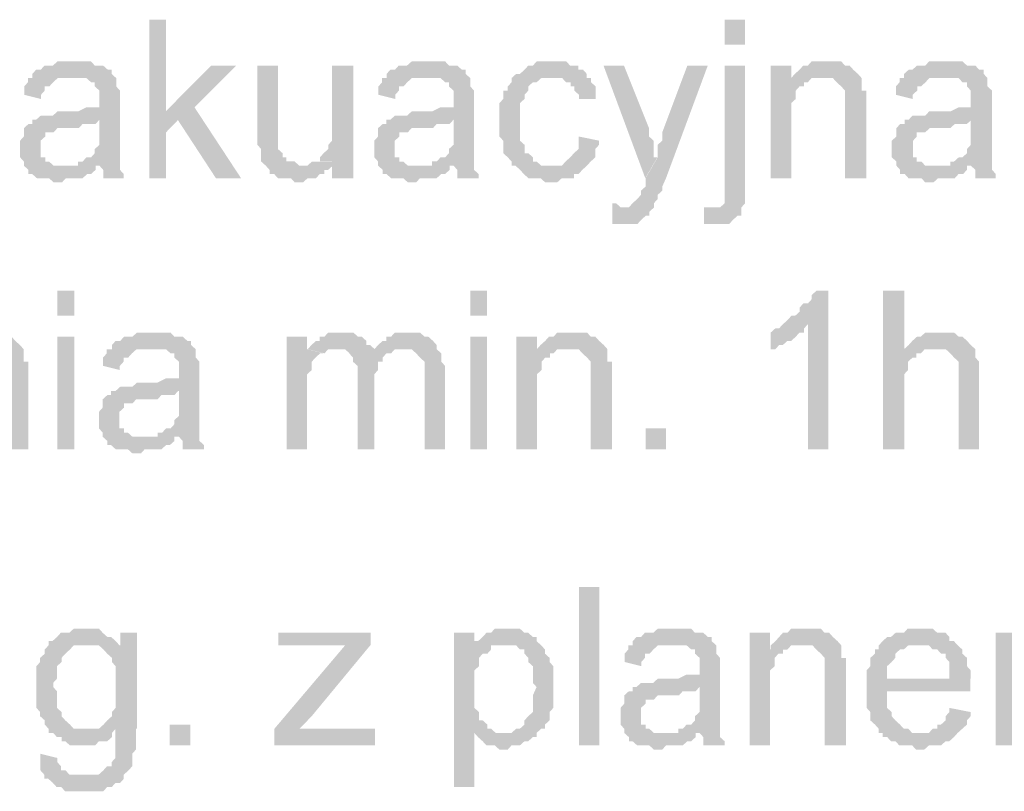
# Model space of a CAD drawing. Header units: millimetres. Extents: x -523 to 1404227, y -783705 to 1038705.
# Tile 115 of 256: x 403387 to 404386, y 228740 to 229523. Entities that reach past the tile are written whole.
import ezdxf

# ---------------------------------------------------------------- set-up
doc = ezdxf.new("R2010")
doc.units = ezdxf.units.MM
doc.linetypes.add('ACAD_ISO08W100', pattern=[36, 24, -3, 6, -3])
doc.layers.add('!!ELEKTRYKA', color=7, linetype='Continuous')

msp = doc.modelspace()

# ---------------------------------------------------------------- hatches: boundary and pattern name
at = {"layer": '!!ELEKTRYKA', "linetype": 'ACAD_ISO08W100'}
for points in [[(403535.45, 229522.81), (403518.43, 229522.81), (403518.43, 229361.94), (403535.45, 229361.94), (403535.45, 229408.51), (403547.73, 229421.2), (403535.45, 229429.67)], [(403442.31, 229480.48), (403437.58, 229480.48), (403433.8, 229480.48), (403429.07, 229480.48), (403425.28, 229480.48), (403420.55, 229476.24), (403416.77, 229476.24), (403412.04, 229476.24), (403408.26, 229472.01), (403403.53, 229472.01), (403399.74, 229467.78), (403399.74, 229463.55), (403437.58, 229463.55), (403442.31, 229463.55), (403446.09, 229463.55), (403450.82, 229463.55), (403454.61, 229463.55), (403459.34, 229459.31), (403463.12, 229459.31), (403463.12, 229455.08), (403463.12, 229455.08), (403467.85, 229450.84), (403467.85, 229446.61), (403467.85, 229442.38), (403467.85, 229442.38), (403467.85, 229433.91), (403463.12, 229433.91), (403459.34, 229433.91), (403459.34, 229433.91), (403454.61, 229433.91), (403446.09, 229429.68), (403442.31, 229429.68), (403437.58, 229429.68), (403433.8, 229429.68), (403425.28, 229429.68), (403420.55, 229425.44), (403416.77, 229425.44), (403416.77, 229425.44), (403412.04, 229425.44), (403408.26, 229425.44), (403403.53, 229421.21), (403467.85, 229421.21), (403467.85, 229412.74), (403467.85, 229408.51), (403467.85, 229404.27), (403467.85, 229400.05), (403467.85, 229395.81), (403463.12, 229391.58), (403463.12, 229391.58), (403463.12, 229387.34), (403459.34, 229383.11), (403454.61, 229383.11), (403450.82, 229378.88), (403446.09, 229378.88), (403446.09, 229374.65), (403467.85, 229374.65), (403467.85, 229374.65), (403471.63, 229370.41), (403471.63, 229366.18), (403471.63, 229361.94), (403492.45, 229361.94), (403492.45, 229361.94), (403492.45, 229366.18), (403488.66, 229370.41), (403488.66, 229374.65), (403488.66, 229378.88), (403488.66, 229378.88), (403488.66, 229383.11), (403488.66, 229387.34), (403488.66, 229391.58), (403488.66, 229395.81), (403488.66, 229404.27), (403488.66, 229408.51), (403488.66, 229438.15), (403488.66, 229438.15), (403488.66, 229442.38), (403488.66, 229446.61), (403488.66, 229450.84), (403484.88, 229455.08), (403484.88, 229455.08), (403484.88, 229459.31), (403484.88, 229463.55), (403480.15, 229467.78), (403480.15, 229472.01), (403476.36, 229472.01), (403471.63, 229476.24), (403467.85, 229476.24), (403463.12, 229476.24), (403459.34, 229480.48), (403454.61, 229480.48), (403450.82, 229480.48), (403446.09, 229480.48)], [(403606.82, 229476.25), (403581.3, 229476.25), (403534.99, 229429.69), (403547.28, 229421.22), (403586.03, 229361.95), (403611.55, 229361.95), (403564.29, 229433.92)], [(403648.93, 229476.25), (403628.15, 229476.25), (403628.15, 229404.29), (403628.15, 229404.29), (403628.15, 229400.05), (403628.15, 229395.81), (403631.93, 229391.58), (403631.93, 229387.35), (403631.93, 229383.12), (403631.93, 229378.89), (403636.65, 229374.65), (403636.65, 229374.65), (403640.43, 229370.41), (403640.43, 229366.18), (403645.15, 229366.18), (403648.93, 229361.95), (403653.65, 229361.95), (403657.43, 229361.95), (403662.15, 229361.95), (403665.93, 229357.72), (403670.65, 229357.72), (403670.65, 229357.72), (403674.43, 229357.72), (403679.16, 229361.95), (403682.93, 229361.95), (403687.66, 229361.95), (403691.43, 229366.18), (403696.16, 229366.18), (403696.16, 229370.41), (403699.94, 229370.41), (403704.66, 229374.65), (403674.43, 229374.65), (403670.65, 229374.65), (403665.93, 229378.89), (403662.15, 229378.89), (403657.43, 229378.89), (403657.43, 229383.12), (403653.65, 229383.12), (403653.65, 229387.35), (403648.93, 229391.58), (403648.93, 229395.81), (403648.93, 229395.81), (403648.93, 229404.29), (403648.93, 229408.52), (403648.93, 229412.75)], [(403725.62, 229476.26), (403703.91, 229476.26), (403703.91, 229416.98), (403703.91, 229416.98), (403703.91, 229408.51), (403703.91, 229404.28), (403703.91, 229400.05), (403700.13, 229395.82), (403700.13, 229391.59), (403700.13, 229391.59), (403695.41, 229387.36), (403691.63, 229383.12), (403691.63, 229378.89), (403703.91, 229378.89), (403703.91, 229361.95), (403725.62, 229361.95)], [(403801.73, 229480.49), (403797.01, 229480.49), (403793.23, 229480.49), (403788.52, 229480.49), (403784.74, 229480.49), (403780.02, 229476.26), (403776.25, 229476.26), (403771.53, 229476.26), (403767.75, 229472.02), (403763.03, 229472.02), (403759.26, 229467.79), (403759.26, 229463.56), (403797.01, 229463.56), (403801.73, 229463.56), (403805.5, 229463.56), (403810.22, 229463.56), (403814, 229463.56), (403818.71, 229459.33), (403822.49, 229459.33), (403822.49, 229455.09), (403822.49, 229455.09), (403827.21, 229450.85), (403827.21, 229446.63), (403827.21, 229442.39), (403827.21, 229442.39), (403827.21, 229433.92), (403822.49, 229433.92), (403818.71, 229433.92), (403818.71, 229433.92), (403814, 229433.92), (403805.5, 229429.69), (403801.73, 229429.69), (403797.01, 229429.69), (403793.23, 229429.69), (403784.74, 229429.69), (403780.02, 229425.46), (403776.25, 229425.46), (403776.25, 229425.46), (403771.53, 229425.46), (403767.75, 229425.46), (403763.03, 229421.22), (403827.21, 229421.22), (403827.21, 229412.75), (403827.21, 229408.53), (403827.21, 229404.29), (403827.21, 229400.05), (403827.21, 229395.82), (403822.49, 229391.59), (403822.49, 229391.59), (403822.49, 229387.36), (403818.71, 229383.12), (403814, 229383.12), (403810.22, 229378.89), (403805.5, 229378.89), (403805.5, 229374.66), (403827.21, 229374.66), (403827.21, 229374.66), (403830.98, 229370.42), (403830.98, 229366.19), (403830.98, 229361.95), (403852.69, 229361.95), (403852.69, 229361.95), (403852.69, 229366.19), (403847.97, 229370.42), (403847.97, 229374.66), (403847.97, 229378.89), (403847.97, 229378.89), (403847.97, 229383.12), (403847.97, 229387.36), (403847.97, 229391.59), (403847.97, 229395.82), (403847.97, 229404.29), (403847.97, 229408.53), (403847.97, 229438.16), (403847.97, 229438.16), (403847.97, 229442.39), (403847.97, 229446.63), (403847.97, 229450.85), (403844.2, 229455.09), (403844.2, 229455.09), (403844.2, 229459.33), (403844.2, 229463.56), (403839.48, 229467.79), (403839.48, 229472.02), (403835.7, 229472.02), (403830.98, 229476.26), (403827.21, 229476.26), (403822.49, 229476.26), (403818.71, 229480.49), (403814, 229480.49), (403810.22, 229480.49), (403805.5, 229480.49)], [(403928.5, 229480.48), (403924.73, 229480.48), (403920.02, 229480.48), (403916.24, 229480.48), (403911.53, 229480.48), (403907.76, 229476.24), (403903.04, 229476.24), (403899.27, 229472.02), (403899.27, 229472.02), (403894.55, 229467.79), (403890.78, 229467.79), (403886.07, 229463.55), (403886.07, 229459.32), (403882.29, 229455.08), (403882.29, 229450.85), (403877.58, 229450.85), (403877.58, 229446.61), (403877.58, 229442.38), (403873.81, 229438.15), (403873.81, 229433.91), (403873.81, 229429.68), (403873.81, 229425.44), (403873.81, 229421.22), (403873.81, 229412.75), (403873.81, 229408.51), (403873.81, 229404.28), (403877.58, 229400.05), (403877.58, 229395.81), (403877.58, 229391.58), (403877.58, 229387.34), (403882.29, 229383.11), (403882.29, 229383.11), (403886.07, 229378.87), (403886.07, 229374.65), (403924.73, 229374.65), (403924.73, 229374.65), (403920.02, 229374.65), (403916.24, 229374.65), (403911.53, 229378.87), (403907.76, 229378.87), (403907.76, 229383.11), (403903.04, 229387.34), (403903.04, 229387.34), (403899.27, 229387.34), (403899.27, 229391.58), (403899.27, 229395.81), (403894.55, 229400.05), (403894.55, 229404.28), (403894.55, 229408.51), (403894.55, 229412.75), (403894.55, 229421.22), (403894.55, 229421.22), (403894.55, 229425.44), (403894.55, 229429.68), (403894.55, 229433.91), (403894.55, 229438.15), (403899.27, 229442.38), (403899.27, 229446.61), (403903.04, 229450.85), (403903.04, 229455.08), (403903.04, 229455.08), (403907.76, 229459.32), (403911.53, 229459.32), (403916.24, 229463.55), (403920.02, 229463.55), (403924.73, 229463.55), (403928.5, 229463.55), (403962.45, 229463.55), (403962.45, 229467.79), (403958.68, 229472.02), (403953.97, 229472.02), (403953.97, 229476.24), (403950.19, 229476.24), (403945.48, 229476.24), (403941.71, 229480.48), (403936.99, 229480.48), (403933.22, 229480.48)], [(404000.12, 229476.26), (403979.39, 229476.26), (404021.79, 229361.95), (404034.04, 229383.12), (404030.27, 229383.12), (404030.27, 229391.59), (404030.27, 229395.82), (404030.27, 229400.05), (404025.56, 229404.28), (404025.56, 229408.53), (404025.56, 229412.76)], [(404085.21, 229476.24), (404064.48, 229476.24), (404039.04, 229408.51), (404039.04, 229408.51), (404039.04, 229404.28), (404039.04, 229400.04), (404034.33, 229395.81), (404034.33, 229391.58), (404034.33, 229387.35), (404034.33, 229383.11), (404022.08, 229361.94), (404022.08, 229361.94), (404022.08, 229357.71), (404022.08, 229353.47), (404017.37, 229349.24), (404017.37, 229345.01), (404013.6, 229340.78), (404013.6, 229340.78), (404013.6, 229340.78), (404008.89, 229336.54), (404008.89, 229336.54), (404005.12, 229332.31), (403996.64, 229332.31), (404030.56, 229332.31), (404030.56, 229336.54), (404030.56, 229336.54), (404034.33, 229340.78), (404034.33, 229345.01), (404039.04, 229349.24), (404039.04, 229353.47), (404042.81, 229361.94)], [(404123.13, 229476.25), (404102.41, 229476.25), (404102.41, 229357.72), (404102.41, 229353.48), (404102.41, 229345.01), (404102.41, 229340.77), (404102.41, 229336.55), (404102.41, 229336.55), (404102.41, 229336.55), (404097.7, 229332.31), (404093.93, 229332.31), (404119.36, 229332.31), (404123.13, 229336.55), (404123.13, 229340.77), (404123.13, 229345.01), (404123.13, 229349.25), (404123.13, 229357.72)], [(404169.85, 229476.24), (404149.14, 229476.24), (404149.14, 229361.94), (404169.85, 229361.94), (404169.85, 229425.44), (404169.85, 229429.68), (404169.85, 229433.91), (404169.85, 229438.14), (404174.55, 229442.38), (404174.55, 229446.6), (404174.55, 229450.84), (404178.32, 229455.08), (404178.32, 229455.08), (404183.03, 229455.08), (404183.03, 229459.31), (404186.79, 229459.31), (404169.85, 229459.31)], [(404203.72, 229480.49), (404203.72, 229480.49), (404199.02, 229480.49), (404195.25, 229480.49), (404190.55, 229480.49), (404186.78, 229476.26), (404182.08, 229476.26), (404178.31, 229472.03), (404178.31, 229472.03), (404173.6, 229467.79), (404169.84, 229463.56), (404199.02, 229463.56), (404203.72, 229463.56), (404207.49, 229463.56), (404212.19, 229463.56), (404215.96, 229459.32), (404215.96, 229459.32), (404220.67, 229455.1), (404224.43, 229450.86), (404224.43, 229450.86), (404224.43, 229446.63), (404224.43, 229442.39), (404224.43, 229438.16), (404224.43, 229433.93), (404224.43, 229361.95), (404246.08, 229361.95), (404246.08, 229433.93), (404246.08, 229433.93), (404246.08, 229442.39), (404246.08, 229446.63), (404246.08, 229450.86), (404241.37, 229450.86), (404241.37, 229455.1), (404241.37, 229459.32), (404241.37, 229463.56), (404237.61, 229467.79), (404237.61, 229467.79), (404232.9, 229472.03), (404229.14, 229476.26), (404224.43, 229476.26), (404224.43, 229476.26), (404220.67, 229480.49), (404215.96, 229480.49), (404207.49, 229480.49)], [(404326.71, 229480.49), (404322.95, 229480.49), (404318.25, 229480.49), (404314.48, 229480.49), (404309.78, 229480.49), (404306.02, 229476.25), (404301.32, 229476.25), (404297.55, 229476.25), (404292.85, 229472.01), (404289.09, 229472.01), (404284.39, 229467.78), (404284.39, 229463.55), (404322.95, 229463.55), (404326.71, 229463.55), (404331.41, 229463.55), (404335.18, 229463.55), (404339.88, 229463.55), (404343.64, 229459.32), (404348.34, 229459.32), (404348.34, 229455.08), (404348.34, 229455.08), (404352.11, 229450.85), (404352.11, 229446.62), (404352.11, 229442.39), (404352.11, 229442.39), (404352.11, 229433.91), (404348.34, 229433.91), (404343.64, 229433.91), (404343.64, 229433.91), (404339.88, 229433.91), (404331.41, 229429.68), (404326.71, 229429.68), (404322.95, 229429.68), (404318.25, 229429.68), (404309.78, 229429.68), (404306.02, 229425.45), (404301.32, 229425.45), (404301.32, 229425.45), (404297.55, 229425.45), (404292.85, 229425.45), (404289.09, 229421.22), (404352.11, 229421.22), (404352.11, 229412.75), (404352.11, 229408.52), (404352.11, 229404.29), (404352.11, 229400.04), (404352.11, 229395.81), (404348.34, 229391.58), (404348.34, 229391.58), (404348.34, 229387.35), (404343.64, 229383.11), (404339.88, 229383.11), (404335.18, 229378.88), (404331.41, 229378.88), (404331.41, 229374.65), (404352.11, 229374.65), (404352.11, 229374.65), (404356.81, 229370.42), (404356.81, 229366.18), (404356.81, 229361.94), (404377.5, 229361.94), (404377.5, 229361.94), (404377.5, 229366.18), (404373.74, 229370.42), (404373.74, 229374.65), (404373.74, 229378.88), (404373.74, 229378.88), (404373.74, 229383.11), (404373.74, 229387.35), (404373.74, 229391.58), (404373.74, 229395.81), (404373.74, 229404.29), (404373.74, 229408.52), (404373.74, 229438.15), (404373.74, 229438.15), (404373.74, 229442.39), (404373.74, 229446.62), (404373.74, 229450.85), (404369.04, 229455.08), (404369.04, 229455.08), (404369.04, 229459.32), (404369.04, 229463.55), (404365.27, 229467.78), (404365.27, 229472.01), (404360.57, 229472.01), (404356.81, 229476.25), (404352.11, 229476.25), (404348.34, 229476.25), (404343.64, 229480.49), (404339.88, 229480.49), (404335.18, 229480.49), (404331.41, 229480.49)], [(403399.98, 229463.54), (403395.25, 229463.54), (403395.25, 229459.3), (403391.46, 229455.08), (403391.46, 229450.84), (403391.46, 229446.61), (403408.49, 229442.37), (403408.49, 229446.61), (403412.27, 229450.84), (403412.27, 229455.08), (403417, 229455.08), (403420.79, 229459.3), (403420.79, 229459.3), (403425.52, 229463.54), (403429.3, 229463.54), (403434.03, 229463.54), (403437.82, 229463.54)], [(403759.47, 229463.55), (403754.75, 229463.55), (403754.75, 229459.32), (403750.98, 229455.09), (403750.98, 229450.85), (403750.98, 229446.61), (403767.97, 229442.38), (403767.97, 229446.61), (403771.74, 229450.85), (403771.74, 229455.09), (403776.46, 229455.09), (403780.24, 229459.32), (403780.24, 229459.32), (403784.95, 229463.55), (403788.73, 229463.55), (403793.45, 229463.55), (403797.22, 229463.55)], [(403962.95, 229463.54), (403929.01, 229463.54), (403929.01, 229463.54), (403932.78, 229463.54), (403937.5, 229463.54), (403941.27, 229459.31), (403945.98, 229459.31), (403945.98, 229455.08), (403949.75, 229455.08), (403949.75, 229450.84), (403954.46, 229446.61), (403954.46, 229442.38), (403971.43, 229442.38), (403971.43, 229446.61), (403971.43, 229450.84), (403971.43, 229455.08), (403966.72, 229459.31), (403966.72, 229463.54)], [(404169.84, 229463.56), (404169.84, 229459.32), (404186.78, 229459.32), (404190.55, 229463.56), (404195.25, 229463.56), (404199.02, 229463.56)], [(404284.57, 229463.55), (404279.87, 229463.55), (404279.87, 229459.31), (404276.11, 229455.07), (404276.11, 229450.84), (404276.11, 229446.61), (404293.04, 229442.37), (404293.04, 229446.61), (404297.74, 229450.84), (404297.74, 229455.07), (404301.5, 229455.07), (404306.21, 229459.31), (404306.21, 229459.31), (404309.97, 229463.55), (404314.67, 229463.55), (404318.43, 229463.55), (404323.14, 229463.55)], [(403404.35, 229421.2), (403399.62, 229421.2), (403399.62, 229416.97), (403395.84, 229416.97), (403391.11, 229412.73), (403391.11, 229408.5), (403391.11, 229404.27), (403387.32, 229400.04), (403387.32, 229395.8), (403387.32, 229391.57), (403387.32, 229391.57), (403387.32, 229387.33), (403387.32, 229383.1), (403391.11, 229378.87), (403391.11, 229374.64), (403395.84, 229370.4), (403395.84, 229370.4), (403395.84, 229366.17), (403399.62, 229366.17), (403404.35, 229361.93), (403408.13, 229361.93), (403412.86, 229361.93), (403416.65, 229361.93), (403421.38, 229357.7), (403425.16, 229357.7), (403429.89, 229357.7), (403433.68, 229361.93), (403438.41, 229361.93), (403442.19, 229361.93), (403446.92, 229361.93), (403450.71, 229361.93), (403455.44, 229366.17), (403459.22, 229366.17), (403463.95, 229370.4), (403463.95, 229374.64), (403429.89, 229374.64), (403429.89, 229374.64), (403425.16, 229374.64), (403421.38, 229374.64), (403416.65, 229378.87), (403412.86, 229378.87), (403412.86, 229383.1), (403408.13, 229383.1), (403408.13, 229387.33), (403408.13, 229391.57), (403408.13, 229395.8), (403408.13, 229400.04), (403412.86, 229404.27), (403412.86, 229404.27), (403412.86, 229408.5), (403416.65, 229408.5), (403421.38, 229408.5), (403425.16, 229412.73), (403429.89, 229412.73), (403433.68, 229412.73), (403438.41, 229412.73), (403442.19, 229412.73), (403446.92, 229412.73), (403450.71, 229416.97), (403455.44, 229416.97), (403459.22, 229416.97), (403463.95, 229416.97), (403467.73, 229421.2)], [(403763.83, 229421.22), (403759.11, 229421.22), (403759.11, 229416.98), (403755.33, 229416.98), (403750.61, 229412.75), (403750.61, 229408.51), (403750.61, 229404.27), (403746.84, 229400.05), (403746.84, 229395.81), (403746.84, 229391.58), (403746.84, 229391.58), (403746.84, 229387.34), (403746.84, 229383.11), (403750.61, 229378.88), (403750.61, 229374.65), (403755.33, 229370.41), (403755.33, 229370.41), (403755.33, 229366.18), (403759.11, 229366.18), (403763.83, 229361.94), (403767.6, 229361.94), (403772.32, 229361.94), (403776.1, 229361.94), (403780.82, 229357.72), (403784.59, 229357.72), (403789.31, 229357.72), (403793.09, 229361.94), (403797.8, 229361.94), (403801.58, 229361.94), (403806.3, 229361.94), (403810.07, 229361.94), (403814.79, 229366.18), (403818.57, 229366.18), (403823.29, 229370.41), (403823.29, 229374.65), (403789.31, 229374.65), (403789.31, 229374.65), (403784.59, 229374.65), (403780.82, 229374.65), (403776.1, 229378.88), (403772.32, 229378.88), (403772.32, 229383.11), (403767.6, 229383.11), (403767.6, 229387.34), (403767.6, 229391.58), (403767.6, 229395.81), (403767.6, 229400.05), (403772.32, 229404.27), (403772.32, 229404.27), (403772.32, 229408.51), (403776.1, 229408.51), (403780.82, 229408.51), (403784.59, 229412.75), (403789.31, 229412.75), (403793.09, 229412.75), (403797.8, 229412.75), (403801.58, 229412.75), (403806.3, 229412.75), (403810.07, 229416.98), (403814.79, 229416.98), (403818.57, 229416.98), (403823.29, 229416.98), (403827.06, 229421.22)], [(404288.9, 229421.2), (404285.14, 229421.2), (404285.14, 229416.97), (404280.43, 229416.97), (404276.67, 229412.74), (404276.67, 229408.51), (404276.67, 229404.27), (404271.97, 229400.04), (404271.97, 229395.81), (404271.97, 229391.58), (404271.97, 229391.58), (404271.97, 229387.33), (404271.97, 229383.1), (404276.67, 229378.87), (404276.67, 229374.64), (404280.43, 229370.4), (404280.43, 229370.4), (404280.43, 229366.17), (404285.14, 229366.17), (404288.9, 229361.94), (404293.6, 229361.94), (404297.36, 229361.94), (404302.07, 229361.94), (404305.83, 229357.7), (404310.53, 229357.7), (404314.29, 229357.7), (404319, 229361.94), (404322.76, 229361.94), (404327.46, 229361.94), (404331.22, 229361.94), (404335.93, 229361.94), (404339.69, 229366.17), (404344.39, 229366.17), (404348.16, 229370.4), (404348.16, 229374.64), (404314.29, 229374.64), (404314.29, 229374.64), (404310.53, 229374.64), (404305.83, 229374.64), (404302.07, 229378.87), (404297.36, 229378.87), (404297.36, 229383.1), (404293.6, 229383.1), (404293.6, 229387.33), (404293.6, 229391.58), (404293.6, 229395.81), (404293.6, 229400.04), (404297.36, 229404.27), (404297.36, 229404.27), (404297.36, 229408.51), (404302.07, 229408.51), (404305.83, 229408.51), (404310.53, 229412.74), (404314.29, 229412.74), (404319, 229412.74), (404322.76, 229412.74), (404327.46, 229412.74), (404331.22, 229412.74), (404335.93, 229416.97), (404339.69, 229416.97), (404344.39, 229416.97), (404348.16, 229416.97), (404352.86, 229421.2)], [(403954.12, 229404.29), (403954.12, 229400.06), (403954.12, 229395.83), (403954.12, 229391.59), (403949.41, 229387.36), (403949.41, 229387.36), (403945.64, 229383.12), (403940.92, 229378.89), (403940.92, 229378.89), (403937.15, 229374.66), (403932.43, 229374.66), (403923.95, 229374.66), (403886.23, 229374.66), (403890, 229374.66), (403894.71, 229370.42), (403898.49, 229366.19), (403898.49, 229366.19), (403903.2, 229361.96), (403906.97, 229361.96), (403911.69, 229361.96), (403915.46, 229361.96), (403920.18, 229357.72), (403928.66, 229357.72), (403932.43, 229357.72), (403937.15, 229361.96), (403940.92, 229361.96), (403945.64, 229361.96), (403949.41, 229361.96), (403949.41, 229366.19), (403954.12, 229366.19), (403957.89, 229370.42), (403957.89, 229370.42), (403962.61, 229374.66), (403966.38, 229378.89), (403966.38, 229378.89), (403971.1, 229383.12), (403971.1, 229387.36), (403971.1, 229391.59), (403974.87, 229395.83), (403974.87, 229400.06)], [(403692.07, 229378.87), (403687.35, 229378.87), (403683.57, 229378.87), (403678.85, 229374.64), (403675.07, 229374.64), (403704.34, 229374.64), (403704.34, 229378.87)], [(403988.36, 229336.54), (403988.36, 229315.36), (403992.13, 229315.36), (403996.84, 229315.36), (404000.61, 229315.36), (404005.32, 229315.36), (404009.09, 229315.36), (404013.8, 229315.36), (404017.57, 229319.61), (404017.57, 229319.61), (404022.28, 229323.84), (404026.05, 229323.84), (404026.05, 229328.07), (404030.76, 229332.3), (403996.84, 229332.3), (403996.84, 229332.3), (403992.13, 229336.54)], [(404081.51, 229332.3), (404081.51, 229315.37), (404081.51, 229315.37), (404085.28, 229315.37), (404089.99, 229315.37), (404093.76, 229315.37), (404098.46, 229315.37), (404102.23, 229315.37), (404106.94, 229315.37), (404110.71, 229319.6), (404110.71, 229319.6), (404115.42, 229323.83), (404119.18, 229323.83), (404119.18, 229328.07), (404119.18, 229332.3), (404093.76, 229332.3), (404093.76, 229332.3), (404089.99, 229332.3)], [(404207.68, 229247.65), (404195.44, 229247.65), (404195.44, 229247.65), (404190.74, 229243.41), (404190.74, 229239.18), (404186.97, 229234.95), (404182.27, 229234.95), (404178.5, 229230.71), (404178.5, 229226.48), (404173.8, 229222.25), (404170.03, 229222.25), (404166.26, 229218.01), (404166.26, 229218.01), (404161.56, 229213.78), (404186.97, 229213.78), (404186.97, 229086.78), (404207.68, 229086.78)], [(404284.63, 229247.66), (404263, 229247.66), (404263, 229086.79), (404284.63, 229086.79), (404284.63, 229150.28), (404284.63, 229154.51), (404284.63, 229158.75), (404284.63, 229162.99), (404288.39, 229167.22), (404288.39, 229171.45), (404288.39, 229175.69), (404293.1, 229179.92), (404296.86, 229179.92), (404296.86, 229184.15), (404301.56, 229184.15), (404305.33, 229188.39), (404310.03, 229188.39), (404313.79, 229188.39), (404284.63, 229188.39)], [(404161.38, 229213.77), (404157.61, 229209.53), (404153.84, 229209.53), (404149.14, 229205.31), (404149.14, 229188.37), (404149.14, 229188.37), (404153.84, 229188.37), (404157.61, 229192.6), (404161.38, 229192.6), (404166.08, 229196.83), (404169.85, 229196.83), (404169.85, 229196.83), (404174.55, 229201.07), (404178.32, 229205.31), (404183.03, 229205.31), (404183.03, 229209.53), (404186.79, 229213.77)], [(403353.08, 229205.31), (403353.08, 229205.31), (403348.35, 229205.31), (403344.56, 229205.31), (403339.83, 229205.31), (403336.04, 229201.08), (403331.31, 229201.08), (403327.52, 229196.85), (403327.52, 229196.85), (403322.79, 229192.61), (403319.01, 229188.38), (403348.35, 229188.38), (403353.08, 229188.38), (403356.86, 229188.38), (403361.6, 229188.38), (403365.38, 229184.15), (403365.38, 229184.15), (403370.11, 229179.92), (403373.9, 229175.68), (403373.9, 229175.68), (403373.9, 229171.45), (403373.9, 229167.22), (403373.9, 229162.98), (403373.9, 229158.75), (403373.9, 229086.78), (403395.67, 229086.78), (403395.67, 229158.75), (403395.67, 229158.75), (403395.67, 229167.22), (403395.67, 229171.45), (403395.67, 229175.68), (403390.94, 229175.68), (403390.94, 229179.92), (403390.94, 229184.15), (403390.94, 229188.38), (403387.15, 229192.61), (403387.15, 229192.61), (403382.42, 229196.85), (403378.63, 229201.08), (403373.9, 229201.08), (403373.9, 229201.08), (403370.11, 229205.31), (403365.38, 229205.31), (403356.86, 229205.31)], [(403523.02, 229205.3), (403518.3, 229205.3), (403514.51, 229205.3), (403509.79, 229205.3), (403506.01, 229205.3), (403501.28, 229201.06), (403497.5, 229201.06), (403492.77, 229201.06), (403488.99, 229196.83), (403484.26, 229196.83), (403480.48, 229192.59), (403480.48, 229188.36), (403518.3, 229188.36), (403523.02, 229188.36), (403526.81, 229188.36), (403531.53, 229188.36), (403535.31, 229188.36), (403540.04, 229184.13), (403543.82, 229184.13), (403543.82, 229179.89), (403543.82, 229179.89), (403548.55, 229175.66), (403548.55, 229171.43), (403548.55, 229167.2), (403548.55, 229167.2), (403548.55, 229158.72), (403543.82, 229158.72), (403540.04, 229158.72), (403540.04, 229158.72), (403535.31, 229158.72), (403526.81, 229154.5), (403523.02, 229154.5), (403518.3, 229154.5), (403514.51, 229154.5), (403506.01, 229154.5), (403501.28, 229150.26), (403497.5, 229150.26), (403497.5, 229150.26), (403492.77, 229150.26), (403488.99, 229150.26), (403484.26, 229146.03), (403548.55, 229146.03), (403548.55, 229137.56), (403548.55, 229133.33), (403548.55, 229129.09), (403548.55, 229124.86), (403548.55, 229120.62), (403543.82, 229116.4), (403543.82, 229116.4), (403543.82, 229112.16), (403540.04, 229107.92), (403535.31, 229107.92), (403531.53, 229103.69), (403526.81, 229103.69), (403526.81, 229099.46), (403548.55, 229099.46), (403548.55, 229099.46), (403552.33, 229095.23), (403552.33, 229090.99), (403552.33, 229086.76), (403574.08, 229086.76), (403574.08, 229086.76), (403574.08, 229090.99), (403569.35, 229095.23), (403569.35, 229099.46), (403569.35, 229103.69), (403569.35, 229103.69), (403569.35, 229107.92), (403569.35, 229112.16), (403569.35, 229116.4), (403569.35, 229120.62), (403569.35, 229129.09), (403569.35, 229133.33), (403569.35, 229162.96), (403569.35, 229162.96), (403569.35, 229167.2), (403569.35, 229171.43), (403569.35, 229175.66), (403565.57, 229179.89), (403565.57, 229179.89), (403565.57, 229184.13), (403565.57, 229188.36), (403560.84, 229192.59), (403560.84, 229196.83), (403557.06, 229196.83), (403552.33, 229201.06), (403548.55, 229201.06), (403543.82, 229201.06), (403540.04, 229205.3), (403535.31, 229205.3), (403531.53, 229205.3), (403526.81, 229205.3)], [(403678.6, 229201.08), (403657.82, 229201.08), (403657.82, 229086.77), (403678.6, 229086.77), (403678.6, 229146.04), (403678.6, 229150.27), (403678.6, 229154.51), (403678.6, 229158.75), (403678.6, 229162.98), (403683.32, 229167.21), (403683.32, 229171.45), (403683.32, 229175.68), (403687.1, 229179.91), (403687.1, 229179.91), (403691.82, 229184.14), (403695.6, 229184.14), (403678.6, 229188.38)], [(403713.21, 229205.3), (403708.48, 229205.3), (403704.71, 229205.3), (403699.99, 229205.3), (403696.21, 229201.07), (403691.49, 229201.07), (403691.49, 229196.84), (403687.71, 229196.84), (403682.99, 229192.6), (403679.21, 229188.37), (403708.48, 229188.37), (403708.48, 229188.37), (403713.21, 229188.37), (403716.98, 229188.37), (403721.7, 229184.14), (403747.2, 229184.14), (403747.2, 229188.37), (403742.48, 229192.6), (403738.7, 229192.6), (403738.7, 229196.84), (403733.98, 229201.07), (403733.98, 229201.07), (403730.2, 229201.07), (403725.48, 229205.3), (403721.7, 229205.3), (403716.98, 229205.3)], [(403780.82, 229205.31), (403776.1, 229205.31), (403772.32, 229205.31), (403767.6, 229205.31), (403763.83, 229201.08), (403759.11, 229201.08), (403759.11, 229196.84), (403755.33, 229196.84), (403750.61, 229192.6), (403746.84, 229188.37), (403776.1, 229188.37), (403780.82, 229188.37), (403784.59, 229188.37), (403789.31, 229184.14), (403789.31, 229184.14), (403793.09, 229179.91), (403797.8, 229175.67), (403797.8, 229175.67), (403797.8, 229171.44), (403797.8, 229167.2), (403797.8, 229158.74), (403797.8, 229086.77), (403818.57, 229086.77), (403818.57, 229167.2), (403818.57, 229167.2), (403818.57, 229171.44), (403814.79, 229175.67), (403814.79, 229184.14), (403814.79, 229184.14), (403810.07, 229188.37), (403810.07, 229192.6), (403806.3, 229196.84), (403806.3, 229196.84), (403801.58, 229201.08), (403797.8, 229201.08), (403793.09, 229205.31), (403789.31, 229205.31), (403784.59, 229205.31)], [(403911.8, 229201.06), (403891.06, 229201.06), (403891.06, 229086.76), (403911.8, 229086.76), (403911.8, 229150.26), (403911.8, 229154.49), (403911.8, 229158.73), (403911.8, 229162.96), (403916.52, 229167.19), (403916.52, 229171.43), (403916.52, 229175.66), (403920.29, 229179.89), (403920.29, 229179.89), (403925, 229179.89), (403925, 229184.13), (403928.78, 229184.13), (403911.8, 229184.13)], [(403945.7, 229205.32), (403945.7, 229205.32), (403940.99, 229205.32), (403937.22, 229205.32), (403932.5, 229205.32), (403928.73, 229201.08), (403924.02, 229201.08), (403920.25, 229196.85), (403920.25, 229196.85), (403915.53, 229192.62), (403911.76, 229188.38), (403940.99, 229188.38), (403945.7, 229188.38), (403949.47, 229188.38), (403954.19, 229188.38), (403957.96, 229184.15), (403957.96, 229184.15), (403962.67, 229179.92), (403966.44, 229175.67), (403966.44, 229175.67), (403966.44, 229171.44), (403966.44, 229167.21), (403966.44, 229162.97), (403966.44, 229158.74), (403966.44, 229086.78), (403988.13, 229086.78), (403988.13, 229158.74), (403988.13, 229158.74), (403988.13, 229167.21), (403988.13, 229171.44), (403988.13, 229175.67), (403983.41, 229175.67), (403983.41, 229179.92), (403983.41, 229184.15), (403983.41, 229188.38), (403979.64, 229192.62), (403979.64, 229192.62), (403974.93, 229196.85), (403971.16, 229201.08), (403966.44, 229201.08), (403966.44, 229201.08), (403962.67, 229205.32), (403957.96, 229205.32), (403949.47, 229205.32)], [(404318.25, 229205.31), (404318.25, 229205.31), (404314.48, 229205.31), (404309.78, 229205.31), (404306.02, 229205.31), (404301.32, 229201.08), (404297.55, 229201.08), (404292.85, 229196.84), (404292.85, 229196.84), (404289.09, 229192.61), (404284.39, 229188.38), (404314.48, 229188.38), (404318.25, 229188.38), (404322.95, 229188.38), (404326.71, 229188.38), (404331.41, 229184.15), (404335.18, 229179.91), (404335.18, 229179.91), (404335.18, 229179.91), (404339.88, 229175.67), (404339.88, 229171.44), (404339.88, 229167.21), (404339.88, 229158.74), (404339.88, 229086.77), (404360.57, 229086.77), (404360.57, 229158.74), (404360.57, 229167.21), (404360.57, 229171.44), (404360.57, 229175.67), (404356.81, 229179.91), (404356.81, 229184.15), (404356.81, 229184.15), (404356.81, 229188.38), (404352.11, 229192.61), (404348.34, 229196.84), (404348.34, 229196.84), (404343.64, 229201.08), (404339.88, 229201.08), (404339.88, 229201.08), (404335.18, 229205.31), (404331.41, 229205.31), (404322.95, 229205.31)], [(403480.02, 229188.38), (403475.29, 229188.38), (403475.29, 229184.14), (403471.51, 229179.91), (403471.51, 229175.68), (403471.51, 229171.44), (403488.53, 229167.21), (403488.53, 229171.44), (403492.31, 229175.68), (403492.31, 229179.91), (403497.04, 229179.91), (403500.82, 229184.14), (403500.82, 229184.14), (403505.55, 229188.38), (403509.33, 229188.38), (403514.06, 229188.38), (403517.84, 229188.38)], [(403679.21, 229188.37), (403679.21, 229188.37), (403696.21, 229184.14), (403699.99, 229188.37), (403704.71, 229188.37), (403708.48, 229188.37)], [(403746.79, 229188.38), (403746.79, 229184.14), (403721.31, 229184.14), (403725.08, 229179.91), (403725.08, 229179.91), (403725.08, 229175.68), (403729.8, 229171.45), (403729.8, 229167.21), (403729.8, 229162.98), (403729.8, 229086.77), (403746.79, 229086.77), (403746.79, 229154.51), (403746.79, 229154.51), (403746.79, 229162.98), (403750.57, 229167.21), (403750.57, 229171.45), (403750.57, 229175.68), (403755.29, 229175.68), (403755.29, 229179.91), (403755.29, 229179.91), (403759.07, 229184.14), (403763.79, 229184.14), (403767.56, 229188.38), (403772.28, 229188.38), (403776.06, 229188.38)], [(403911.76, 229188.38), (403911.76, 229184.15), (403928.73, 229184.15), (403932.5, 229188.38), (403937.22, 229188.38), (403940.99, 229188.38)], [(403484.39, 229146.04), (403479.66, 229146.04), (403479.66, 229141.81), (403475.88, 229141.81), (403471.15, 229137.57), (403471.15, 229133.34), (403471.15, 229129.11), (403467.37, 229124.87), (403467.37, 229120.64), (403467.37, 229116.41), (403467.37, 229116.41), (403467.37, 229112.17), (403467.37, 229107.94), (403471.15, 229103.71), (403471.15, 229099.47), (403475.88, 229095.24), (403475.88, 229095.24), (403475.88, 229091), (403479.66, 229091), (403484.39, 229086.78), (403488.17, 229086.78), (403492.9, 229086.78), (403496.68, 229086.78), (403501.41, 229082.54), (403505.19, 229082.54), (403509.92, 229082.54), (403513.7, 229086.78), (403518.43, 229086.78), (403522.21, 229086.78), (403526.94, 229086.78), (403530.72, 229086.78), (403535.45, 229091), (403539.23, 229091), (403543.96, 229095.24), (403543.96, 229099.47), (403509.92, 229099.47), (403509.92, 229099.47), (403505.19, 229099.47), (403501.41, 229099.47), (403496.68, 229103.71), (403492.9, 229103.71), (403492.9, 229107.94), (403488.17, 229107.94), (403488.17, 229112.17), (403488.17, 229116.41), (403488.17, 229120.64), (403488.17, 229124.87), (403492.9, 229129.11), (403492.9, 229129.11), (403492.9, 229133.34), (403496.68, 229133.34), (403501.41, 229133.34), (403505.19, 229137.57), (403509.92, 229137.57), (403513.7, 229137.57), (403518.43, 229137.57), (403522.21, 229137.57), (403526.94, 229137.57), (403530.72, 229141.81), (403535.45, 229141.81), (403539.23, 229141.81), (403543.96, 229141.81), (403547.74, 229146.04)], [(403454.14, 228904.75), (403450.35, 228904.75), (403445.62, 228904.75), (403441.84, 228904.75), (403437.11, 228900.51), (403433.33, 228900.51), (403428.6, 228900.51), (403424.82, 228896.27), (403424.82, 228896.27), (403420.09, 228892.04), (403416.3, 228892.04), (403454.14, 228887.81), (403458.87, 228887.81), (403462.65, 228887.81), (403488.19, 228887.81), (403488.19, 228887.81), (403484.4, 228892.04), (403479.68, 228896.27), (403475.89, 228896.27), (403471.16, 228900.51), (403471.16, 228900.51), (403467.38, 228904.75), (403462.65, 228904.75), (403458.87, 228904.75)], [(403506.01, 228900.49), (403488.99, 228900.49), (403488.99, 228887.79), (403463.46, 228887.79), (403467.24, 228887.79), (403471.97, 228883.56), (403475.75, 228879.32), (403475.75, 228879.32), (403480.48, 228875.1), (403480.48, 228870.86), (403484.26, 228866.62), (403484.26, 228866.62), (403484.26, 228862.4), (403484.26, 228853.92), (403484.26, 228849.69), (403484.26, 228845.46), (403484.26, 228841.22), (403484.26, 228836.99), (403484.26, 228832.76), (403484.26, 228828.52), (403484.26, 228824.29), (403480.48, 228820.06), (403480.48, 228815.82), (403475.75, 228811.59), (403475.75, 228811.59), (403471.97, 228807.36), (403467.24, 228803.12), (403463.46, 228803.12), (403458.73, 228803.12), (403454.95, 228803.12), (403506.01, 228803.12)], [(403743.04, 228900.5), (403649.54, 228900.5), (403649.54, 228887.8), (403695.82, 228887.8), (403700.54, 228887.8), (403704.32, 228887.8), (403709.04, 228887.8), (403712.82, 228887.8), (403717.54, 228887.8), (403743.04, 228887.8)], [(403848.33, 228900.49), (403827.57, 228900.49), (403827.57, 228743.85), (403848.33, 228743.85), (403848.33, 228798.88), (403878.51, 228798.88), (403873.8, 228798.88), (403870.02, 228798.88), (403865.31, 228803.12), (403861.53, 228803.12), (403861.53, 228807.36), (403856.82, 228811.59), (403853.04, 228811.59), (403853.04, 228815.82), (403853.04, 228820.05), (403848.33, 228824.29), (403848.33, 228828.52), (403848.33, 228832.75), (403848.33, 228836.99), (403848.33, 228845.46), (403848.33, 228845.46), (403848.33, 228849.69), (403848.33, 228853.92), (403848.33, 228858.15), (403848.33, 228862.39), (403853.04, 228866.62), (403853.04, 228870.85), (403853.04, 228875.09), (403856.82, 228879.32), (403861.53, 228879.32), (403865.31, 228883.56), (403865.31, 228887.79), (403848.33, 228887.79)], [(403882.23, 228904.74), (403877.51, 228904.74), (403873.74, 228904.74), (403869.03, 228904.74), (403865.25, 228900.5), (403860.54, 228900.5), (403860.54, 228900.5), (403856.76, 228896.27), (403852.05, 228892.03), (403848.28, 228892.03), (403877.51, 228887.81), (403882.23, 228887.81), (403886, 228887.81), (403890.72, 228887.81), (403894.49, 228883.57), (403899.21, 228883.57), (403899.21, 228879.34), (403902.98, 228875.1), (403902.98, 228870.87), (403907.7, 228866.63), (403907.7, 228866.63), (403907.7, 228858.17), (403907.7, 228853.94), (403907.7, 228849.7), (403911.47, 228845.47), (403911.47, 228845.47), (403907.7, 228837.01), (403907.7, 228832.77), (403907.7, 228828.54), (403907.7, 228824.3), (403907.7, 228820.07), (403902.98, 228815.83), (403902.98, 228815.83), (403899.21, 228811.61), (403899.21, 228807.37), (403894.49, 228803.14), (403890.72, 228803.14), (403886, 228798.9), (403882.23, 228798.9), (403877.51, 228798.9), (403848.28, 228798.9), (403852.05, 228794.67), (403852.05, 228794.67), (403856.76, 228790.43), (403860.54, 228786.21), (403860.54, 228786.21), (403865.25, 228786.21), (403869.03, 228786.21), (403873.74, 228781.97), (403877.51, 228781.97), (403877.51, 228781.97), (403882.23, 228781.97), (403886, 228786.21), (403890.72, 228786.21), (403894.49, 228786.21), (403899.21, 228790.43), (403902.98, 228790.43), (403907.7, 228794.67), (403911.47, 228794.67), (403911.47, 228798.9), (403916.19, 228803.14), (403919.96, 228803.14), (403919.96, 228807.37), (403924.67, 228811.61), (403924.67, 228815.83), (403924.67, 228820.07), (403928.45, 228824.3), (403928.45, 228828.54), (403928.45, 228832.77), (403928.45, 228837.01), (403928.45, 228841.23), (403928.45, 228845.47), (403928.45, 228845.47), (403928.45, 228849.7), (403928.45, 228853.94), (403928.45, 228858.17), (403928.45, 228862.41), (403928.45, 228866.63), (403924.67, 228870.87), (403924.67, 228875.1), (403924.67, 228875.1), (403919.96, 228879.34), (403919.96, 228883.57), (403916.19, 228887.81), (403911.47, 228892.03), (403911.47, 228896.27), (403907.7, 228896.27), (403907.7, 228896.27), (403902.98, 228900.5), (403899.21, 228900.5), (403894.49, 228904.74), (403890.72, 228904.74), (403886, 228904.74)], [(404051.46, 228904.74), (404046.75, 228904.74), (404042.98, 228904.74), (404038.27, 228904.74), (404034.5, 228904.74), (404029.79, 228900.51), (404026.02, 228900.51), (404021.31, 228900.51), (404017.54, 228896.27), (404012.83, 228896.27), (404009.06, 228892.04), (404009.06, 228887.81), (404046.75, 228887.81), (404051.46, 228887.81), (404055.23, 228887.81), (404059.94, 228887.81), (404063.71, 228887.81), (404068.42, 228883.58), (404072.19, 228883.58), (404072.19, 228879.34), (404072.19, 228879.34), (404076.9, 228875.11), (404076.9, 228870.88), (404076.9, 228866.64), (404076.9, 228866.64), (404076.9, 228858.18), (404072.19, 228858.18), (404068.42, 228858.18), (404068.42, 228858.18), (404063.71, 228858.18), (404055.23, 228853.94), (404051.46, 228853.94), (404046.75, 228853.94), (404042.98, 228853.94), (404034.5, 228853.94), (404029.79, 228849.71), (404026.02, 228849.71), (404026.02, 228849.71), (404021.31, 228849.71), (404017.54, 228849.71), (404012.83, 228845.48), (404076.9, 228845.48), (404076.9, 228837), (404076.9, 228832.77), (404076.9, 228828.54), (404076.9, 228824.3), (404076.9, 228820.07), (404072.19, 228815.84), (404072.19, 228815.84), (404072.19, 228811.6), (404068.42, 228807.37), (404063.71, 228807.37), (404059.94, 228803.14), (404055.23, 228803.14), (404055.23, 228798.9), (404076.9, 228798.9), (404076.9, 228798.9), (404080.67, 228794.67), (404080.67, 228790.44), (404080.67, 228786.2), (404102.34, 228786.2), (404102.34, 228786.2), (404102.34, 228790.44), (404097.63, 228794.67), (404097.63, 228798.9), (404097.63, 228803.14), (404097.63, 228803.14), (404097.63, 228807.37), (404097.63, 228811.6), (404097.63, 228815.84), (404097.63, 228820.07), (404097.63, 228828.54), (404097.63, 228832.77), (404097.63, 228862.41), (404097.63, 228862.41), (404097.63, 228866.64), (404097.63, 228870.88), (404097.63, 228875.11), (404093.86, 228879.34), (404093.86, 228879.34), (404093.86, 228883.58), (404093.86, 228887.81), (404089.15, 228892.04), (404089.15, 228896.27), (404085.38, 228896.27), (404080.67, 228900.51), (404076.9, 228900.51), (404072.19, 228900.51), (404068.42, 228904.74), (404063.71, 228904.74), (404059.94, 228904.74), (404055.23, 228904.74)], [(404148.46, 228900.5), (404127.75, 228900.5), (404127.75, 228786.2), (404148.46, 228786.2), (404148.46, 228849.7), (404148.46, 228853.93), (404148.46, 228858.17), (404148.46, 228862.41), (404153.17, 228866.63), (404153.17, 228870.87), (404153.17, 228875.11), (404156.93, 228879.33), (404156.93, 228879.33), (404161.64, 228879.33), (404161.64, 228883.57), (404165.41, 228883.57), (404148.46, 228883.57)], [(404183.03, 228904.73), (404183.03, 228904.73), (404178.32, 228904.73), (404174.55, 228904.73), (404169.85, 228904.73), (404166.08, 228900.49), (404161.38, 228900.49), (404157.61, 228896.26), (404157.61, 228896.26), (404153.84, 228892.03), (404149.14, 228887.8), (404178.32, 228887.8), (404183.03, 228887.8), (404186.79, 228887.8), (404191.5, 228887.8), (404195.26, 228883.56), (404195.26, 228883.56), (404199.97, 228879.32), (404203.74, 228875.1), (404203.74, 228875.1), (404203.74, 228870.86), (404203.74, 228866.62), (404203.74, 228862.4), (404203.74, 228858.16), (404203.74, 228786.2), (404225.39, 228786.2), (404225.39, 228858.16), (404225.39, 228858.16), (404225.39, 228866.62), (404225.39, 228870.86), (404225.39, 228875.1), (404220.68, 228875.1), (404220.68, 228879.32), (404220.68, 228883.56), (404220.68, 228887.8), (404216.92, 228892.03), (404216.92, 228892.03), (404212.21, 228896.26), (404208.44, 228900.49), (404203.74, 228900.49), (404203.74, 228900.49), (404199.97, 228904.73), (404195.26, 228904.73), (404186.79, 228904.73)], [(404301.19, 228904.74), (404296.48, 228904.74), (404292.72, 228904.74), (404288.02, 228904.74), (404284.25, 228900.5), (404279.55, 228900.5), (404275.79, 228900.5), (404271.08, 228896.27), (404267.32, 228896.27), (404262.62, 228892.04), (404258.86, 228887.81), (404301.19, 228887.81), (404301.19, 228887.81), (404304.95, 228887.81), (404309.65, 228887.81), (404313.42, 228883.57), (404318.12, 228883.57), (404321.88, 228879.34), (404326.58, 228879.34), (404326.58, 228875.11), (404326.58, 228875.11), (404330.35, 228870.87), (404330.35, 228866.64), (404330.35, 228862.41), (404330.35, 228853.94), (404267.32, 228853.94), (404351.98, 228853.94), (404351.98, 228858.17), (404351.98, 228862.41), (404348.22, 228866.64), (404348.22, 228870.87), (404348.22, 228875.11), (404343.52, 228879.34), (404343.52, 228883.57), (404338.81, 228887.81), (404338.81, 228887.81), (404335.05, 228892.04), (404330.35, 228892.04), (404330.35, 228896.27), (404326.58, 228900.5), (404321.88, 228900.5), (404318.12, 228900.5), (404313.42, 228904.74), (404309.65, 228904.74), (404304.95, 228904.74)], [(404399.16, 228900.5), (404377.54, 228900.5), (404377.54, 228786.2), (404399.16, 228786.2), (404399.16, 228845.46), (404399.16, 228849.7), (404399.16, 228853.93), (404399.16, 228858.16), (404399.16, 228862.4), (404402.92, 228866.63), (404402.92, 228870.87), (404402.92, 228875.1), (404407.62, 228879.33), (404407.62, 228879.33), (404411.38, 228883.57), (404416.08, 228883.57), (404399.16, 228887.8)], [(403416.18, 228892.03), (403416.18, 228887.8), (403412.4, 228883.57), (403412.4, 228879.33), (403407.67, 228875.1), (403407.67, 228875.1), (403407.67, 228870.86), (403403.88, 228866.64), (403403.88, 228862.4), (403403.88, 228858.17), (403403.88, 228853.93), (403403.88, 228849.7), (403403.88, 228845.47), (403403.88, 228845.47), (403403.88, 228841.23), (403403.88, 228837), (403403.88, 228832.76), (403403.88, 228828.53), (403403.88, 228824.3), (403407.67, 228820.07), (403407.67, 228815.83), (403412.4, 228811.6), (403412.4, 228807.36), (403416.18, 228803.14), (403416.18, 228798.9), (403420.91, 228798.9), (403424.69, 228794.66), (403429.42, 228794.66), (403429.42, 228790.43), (403433.21, 228790.43), (403437.94, 228786.19), (403441.72, 228786.19), (403446.45, 228786.19), (403454.96, 228786.19), (403454.96, 228786.19), (403458.75, 228786.19), (403463.48, 228786.19), (403467.26, 228790.43), (403471.99, 228790.43), (403475.77, 228790.43), (403480.5, 228794.66), (403480.5, 228798.9), (403484.29, 228803.14), (403505.1, 228803.14), (403454.96, 228803.14), (403450.23, 228803.14), (403446.45, 228803.14), (403441.72, 228803.14), (403437.94, 228807.36), (403433.21, 228811.6), (403433.21, 228811.6), (403433.21, 228811.6), (403429.42, 228815.83), (403429.42, 228820.07), (403424.69, 228824.3), (403424.69, 228828.53), (403424.69, 228832.76), (403424.69, 228837), (403424.69, 228841.23), (403420.91, 228845.47), (403420.91, 228849.7), (403424.69, 228853.93), (403424.69, 228858.17), (403424.69, 228862.4), (403424.69, 228866.64), (403429.42, 228870.86), (403429.42, 228875.1), (403433.21, 228879.33), (403433.21, 228879.33), (403437.94, 228883.57), (403441.72, 228887.8), (403446.45, 228887.8), (403450.23, 228887.8), (403454.96, 228887.8)], [(403742.68, 228887.8), (403717.18, 228887.8), (403645.4, 228803.13), (403645.4, 228786.19), (403670.9, 228803.13), (403683.18, 228815.83)], [(403848.28, 228892.03), (403848.28, 228887.81), (403865.25, 228887.81), (403869.03, 228887.81), (403873.74, 228887.81), (403877.51, 228887.81)], [(404009.26, 228887.8), (404004.55, 228887.8), (404004.55, 228883.56), (404000.78, 228879.33), (404000.78, 228875.1), (404000.78, 228870.87), (404017.74, 228866.63), (404017.74, 228870.87), (404021.51, 228875.1), (404021.51, 228879.33), (404026.22, 228879.33), (404029.99, 228883.56), (404029.99, 228883.56), (404034.7, 228887.8), (404038.47, 228887.8), (404043.18, 228887.8), (404046.95, 228887.8)], [(404149.14, 228887.8), (404149.14, 228883.56), (404166.08, 228883.56), (404169.85, 228887.8), (404174.55, 228887.8), (404178.32, 228887.8)], [(404258.66, 228887.8), (404258.66, 228887.8), (404258.66, 228883.57), (404254.9, 228883.57), (404254.9, 228879.33), (404250.2, 228875.1), (404250.2, 228870.87), (404250.2, 228866.63), (404246.43, 228862.4), (404246.43, 228858.16), (404246.43, 228853.93), (404246.43, 228849.7), (404246.43, 228841.23), (404246.43, 228837), (404246.43, 228832.76), (404246.43, 228828.53), (404246.43, 228824.3), (404250.2, 228820.06), (404250.2, 228815.83), (404250.2, 228811.6), (404254.9, 228807.36), (404254.9, 228807.36), (404258.66, 228803.13), (404258.66, 228798.9), (404301, 228798.9), (404301, 228798.9), (404297.24, 228798.9), (404292.53, 228798.9), (404288.77, 228803.13), (404284.07, 228803.13), (404280.3, 228807.36), (404275.6, 228811.6), (404275.6, 228811.6), (404275.6, 228811.6), (404271.84, 228815.83), (404271.84, 228820.06), (404267.13, 228824.3), (404267.13, 228828.53), (404267.13, 228832.76), (404267.13, 228841.23), (404351.8, 228841.23), (404351.8, 228841.23), (404351.8, 228845.46), (404351.8, 228849.7), (404351.8, 228853.93), (404267.13, 228853.93), (404267.13, 228853.93), (404267.13, 228862.4), (404267.13, 228866.63), (404271.84, 228870.87), (404271.84, 228870.87), (404275.6, 228875.1), (404275.6, 228879.33), (404280.3, 228883.57), (404284.07, 228883.57), (404288.77, 228887.8), (404292.53, 228887.8), (404297.24, 228887.8), (404301, 228887.8)], [(404013.6, 228845.46), (404008.89, 228845.46), (404008.89, 228841.23), (404005.12, 228841.23), (404000.41, 228836.99), (404000.41, 228832.76), (404000.41, 228828.53), (403996.64, 228824.3), (403996.64, 228820.06), (403996.64, 228815.83), (403996.64, 228815.83), (403996.64, 228811.6), (403996.64, 228807.37), (404000.41, 228803.13), (404000.41, 228798.9), (404005.12, 228794.66), (404005.12, 228794.66), (404005.12, 228790.42), (404008.89, 228790.42), (404013.6, 228786.19), (404017.37, 228786.19), (404022.08, 228786.19), (404025.85, 228786.19), (404030.56, 228781.96), (404034.33, 228781.96), (404039.04, 228781.96), (404042.81, 228786.19), (404047.52, 228786.19), (404051.29, 228786.19), (404056, 228786.19), (404059.77, 228786.19), (404064.48, 228790.42), (404068.25, 228790.42), (404072.96, 228794.66), (404072.96, 228798.9), (404039.04, 228798.9), (404039.04, 228798.9), (404034.33, 228798.9), (404030.56, 228798.9), (404025.85, 228803.13), (404022.08, 228803.13), (404022.08, 228807.37), (404017.37, 228807.37), (404017.37, 228811.6), (404017.37, 228815.83), (404017.37, 228820.06), (404017.37, 228824.3), (404022.08, 228828.53), (404022.08, 228828.53), (404022.08, 228832.76), (404025.85, 228832.76), (404030.56, 228832.76), (404034.33, 228836.99), (404039.04, 228836.99), (404042.81, 228836.99), (404047.52, 228836.99), (404051.29, 228836.99), (404056, 228836.99), (404059.77, 228841.23), (404064.48, 228841.23), (404068.25, 228841.23), (404072.96, 228841.23), (404076.73, 228845.46)], [(404330.35, 228824.31), (404330.35, 228820.08), (404326.58, 228815.83), (404326.58, 228811.6), (404321.88, 228807.37), (404318.12, 228807.37), (404318.12, 228803.13), (404313.42, 228803.13), (404309.65, 228798.9), (404304.95, 228798.9), (404301.19, 228798.9), (404258.86, 228798.9), (404262.62, 228798.9), (404262.62, 228794.67), (404267.32, 228794.67), (404271.08, 228790.44), (404275.79, 228790.44), (404279.55, 228786.2), (404284.25, 228786.2), (404288.02, 228786.2), (404292.72, 228786.2), (404296.48, 228781.97), (404301.19, 228781.97), (404304.95, 228781.97), (404309.65, 228786.2), (404313.42, 228786.2), (404318.12, 228786.2), (404321.88, 228786.2), (404326.58, 228790.44), (404330.35, 228790.44), (404335.05, 228794.67), (404335.05, 228794.67), (404338.81, 228798.9), (404343.52, 228803.13), (404343.52, 228803.13), (404348.22, 228807.37), (404348.22, 228811.6), (404351.98, 228815.83), (404351.98, 228820.08)], [(403504.86, 228803.14), (403484.05, 228803.14), (403484.05, 228798.9), (403484.05, 228790.44), (403484.05, 228786.21), (403484.05, 228781.97), (403484.05, 228777.74), (403484.05, 228777.74), (403484.05, 228773.5), (403480.27, 228769.27), (403480.27, 228765.04), (403475.54, 228765.04), (403471.75, 228760.8), (403471.75, 228760.8), (403471.75, 228760.8), (403467.02, 228756.57), (403463.24, 228756.57), (403458.51, 228756.57), (403450, 228756.57), (403412.16, 228752.34), (403415.95, 228752.34), (403420.68, 228748.11), (403420.68, 228748.11), (403420.68, 228748.11), (403424.46, 228743.87), (403429.19, 228743.87), (403432.97, 228739.63), (403437.7, 228739.63), (403441.49, 228739.63), (403446.21, 228739.63), (403450, 228739.63), (403454.73, 228739.63), (403463.24, 228739.63), (403467.02, 228739.63), (403471.75, 228739.63), (403475.54, 228743.87), (403480.27, 228743.87), (403480.27, 228743.87), (403484.05, 228748.11), (403488.78, 228748.11), (403492.56, 228752.34), (403492.56, 228756.57), (403497.29, 228760.8), (403501.08, 228765.04), (403501.08, 228765.04), (403501.08, 228769.27), (403501.08, 228773.5), (403501.08, 228777.74), (403504.86, 228781.97), (403504.86, 228786.21), (403504.86, 228790.44), (403504.86, 228794.67)], [(403747.4, 228803.13), (403696.4, 228803.13), (403691.68, 228803.13), (403687.9, 228803.13), (403683.18, 228803.13), (403679.4, 228803.13), (403674.68, 228803.13), (403670.9, 228803.13), (403645.4, 228786.19), (403747.4, 228786.19)], [(403408.02, 228777.73), (403408.02, 228773.5), (403408.02, 228769.27), (403408.02, 228765.03), (403408.02, 228760.8), (403411.81, 228756.57), (403411.81, 228752.34), (403450.59, 228756.57), (403445.86, 228756.57), (403442.08, 228756.57), (403437.35, 228756.57), (403433.56, 228760.8), (403433.56, 228760.8), (403428.83, 228760.8), (403428.83, 228765.03), (403425.05, 228769.27), (403425.05, 228773.5)]]:
    msp.add_hatch(color=7, dxfattribs=at).paths.add_polyline_path(points)

# ---------------------------------------------------------------- linework, layer by layer
at = {"layer": '!!ELEKTRYKA', "color": 7, "linetype": 'ACAD_ISO08W100', "lineweight": -3}
for points in [[(404122.93, 229522.82), (404102.21, 229522.82), (404122.93, 229497.43), (404102.21, 229497.43)], [(403442.3, 229247.64), (403425.27, 229247.64), (403442.3, 229222.24), (403425.27, 229222.24)], [(403861.11, 229247.65), (403844.14, 229247.65), (403861.11, 229222.25), (403844.14, 229222.25)], [(403442.3, 229201.07), (403425.27, 229201.07), (403442.3, 229086.77), (403425.27, 229086.77)], [(403861.11, 229201.08), (403844.14, 229201.08), (403861.11, 229086.77), (403844.14, 229086.77)], [(404022.17, 229086.76), (404022.17, 229107.93), (404042.9, 229086.76), (404042.9, 229107.93)], [(403954.54, 228786.19), (403954.54, 228947.05), (403975.28, 228786.19), (403975.28, 228947.05)], [(403539.13, 228786.2), (403539.13, 228807.37), (403559.92, 228786.2), (403559.92, 228807.37)]]:
    msp.add_solid(points, dxfattribs=at)

doc.saveas('drawing.dxf')
